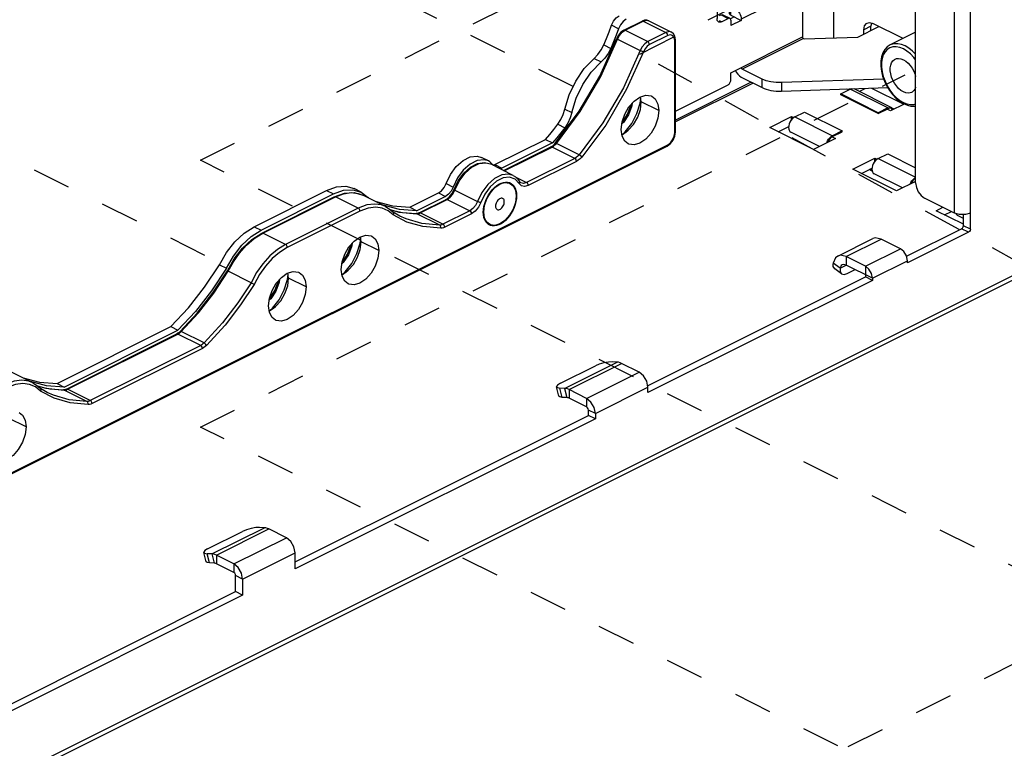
# Paper-space layout '005_EXP_CORICANT_PE_DRAWING_3_2' of a CAD drawing. Header units: millimetres. Extents: x 6 to 413, y 7 to 290.
# Tile 23 of 32: x 259 to 319, y 122 to 167. Entities that reach past the tile are written whole.
import ezdxf

# ---------------------------------------------------------------- set-up
doc = ezdxf.new("R2010")
doc.units = ezdxf.units.MM
doc.header["$LTSCALE"] = 23.1
doc.linetypes.add('DASHED', pattern=[0.2, 0.1, -0.1])
doc.layers.get('0').update_dxf_attribs({"linetype": 'CONTINUOUS'})
for name, color, linetype in [('000_FAN_TRAY_L_R_SUB_AL_BL402', 7, 'CONTINUOUS'), ('000_RIVET_DOUBLE_3MM_BL418', 7, 'CONTINUOUS'), ('FAN_TRAY_L_R_MP_BL383', 7, 'CONTINUOUS'), ('LATCH_FAN_TRAY_LR_MP_BL421', 7, 'CONTINUOUS'), ('PEN_BSO_M3X11P4_OD5P4_BL431', 7, 'CONTINUOUS'), ('SPRING_FAN_TRYA_BL432', 7, 'CONTINUOUS')]:
    doc.layers.add(name, color=color, linetype=linetype)

# ---------------------------------------------------------------- blocks, each defined once
blk = doc.blocks.new('FAN_TRAY_L_R_MP_BL383', base_point=(268.394, 135.435))
at = {"layer": 'FAN_TRAY_L_R_MP_BL383', "color": 3, "linetype": 'Continuous'}
for p, q in [((313.146, 156.624), (313.146, 174.68)), ((315.506, 154.794), (315.506, 174.15)), ((316.461, 153.82), (316.461, 174.15)), ((294.715, 166.186), (294.833, 166.426)), ((310.472, 166.309), (310.439, 166.124)), ((310.439, 165.871), (310.439, 166.124)), ((293.666, 164.178), (293.891, 164.409)), ((309.727, 162.177), (310.092, 162.359)), ((310.473, 162.372), (312.428, 161.395)), ((291.455, 160.181), (291.642, 160.468)), ((304.823, 159.725), (305.453, 160.04)), ((290.719, 159.268), (290.969, 159.566)), ((287.655, 157.736), (290.719, 159.268)), ((287.59, 157.718), (287.655, 157.736)), ((309.861, 157.206), (310.503, 157.526)), ((277.455, 156.176), (278.054, 156.391)), ((273.053, 153.975), (277.455, 156.176)), ((282.493, 155.155), (284.226, 156.022)), ((176.613, 79.804), (327.704, 155.349)), ((280.447, 155.5), (281.435, 155.232)), ((281.435, 155.232), (282.493, 155.155)), ((315.506, 154.794), (313.677, 155.709)), ((176.437, 79.439), (327.528, 154.984)), ((314.899, 154.686), (315.31, 154.892)), ((315.809, 154.707), (315.506, 154.794)), ((316.158, 154.707), (315.809, 154.707)), ((316.461, 154.794), (316.158, 154.707)), ((316.355, 153.637), (312.642, 151.781)), ((308.427, 152.197), (310.548, 153.258)), ((308.93, 152.165), (311.051, 153.226)), ((312.218, 152.642), (311.051, 153.226)), ((310.097, 151.582), (308.93, 152.165)), ((310.097, 151.582), (312.218, 152.642)), ((312.43, 152.467), (312.218, 152.642)), ((310.309, 151.406), (310.097, 151.582)), ((310.521, 150.85), (312.642, 151.911)), ((312.642, 151.781), (312.642, 151.911)), ((310.521, 150.72), (296.918, 143.919)), ((310.521, 150.85), (310.521, 150.72)), ((261.121, 144.469), (268.016, 147.916)), ((291.873, 144.175), (295.055, 145.766)), ((292.145, 144.097), (295.327, 145.688)), ((295.055, 145.766), (294.765, 145.781)), ((296.388, 145.158), (295.327, 145.688)), ((291.615, 144.483), (293.736, 145.543)), ((293.206, 143.567), (296.388, 145.158)), ((259.074, 144.813), (260.063, 144.546)), ((260.063, 144.546), (261.121, 144.469)), ((296.918, 144.243), (296.847, 144.604)), ((291.873, 144.175), (291.583, 144.19)), ((293.206, 143.567), (292.145, 144.097)), ((293.736, 142.652), (296.918, 144.243)), ((296.918, 143.919), (296.918, 144.243)), ((293.471, 143.347), (293.206, 143.567)), ((293.736, 142.652), (293.736, 142.328)), ((293.736, 142.328), (275.546, 133.232)), ((270.243, 134.446), (272.364, 135.507)), ((270.501, 134.138), (273.683, 135.729)), ((270.773, 134.061), (273.955, 135.652)), ((273.683, 135.729), (273.393, 135.745)), ((275.016, 135.121), (273.955, 135.652)), ((271.834, 133.53), (275.016, 135.121)), ((270.501, 134.138), (270.211, 134.154)), ((271.834, 133.53), (270.773, 134.061)), ((272.364, 132.616), (275.546, 134.207)), ((275.546, 133.232), (275.546, 134.207)), ((272.099, 133.311), (271.834, 133.53)), ((272.364, 132.616), (272.364, 131.641)), ((272.364, 131.641), (254.174, 122.546))]:
    blk.add_line(p, q, dxfattribs=at)
at = {"layer": 'FAN_TRAY_L_R_MP_BL383', "color": 7, "linetype": 'Continuous'}
for p, q in [((308.161, 171.474), (308.161, 165.421)), ((295.606, 166.549), (295.42, 166.414)), ((295.14, 165.974), (294.715, 166.186)), ((295.14, 165.974), (294.991, 165.575)), ((295.258, 166.214), (295.14, 165.974)), ((295.42, 166.414), (295.258, 166.214)), ((310.439, 166.124), (310.015, 165.912)), ((310.015, 165.659), (310.015, 165.912)), ((310.209, 166.317), (310.342, 166.348)), ((310.342, 166.348), (310.545, 166.296)), ((312.381, 165.378), (310.545, 166.296)), ((294.991, 165.575), (294.835, 165.178)), ((294.246, 164.994), (294.671, 164.782)), ((294.671, 164.782), (294.512, 164.474)), ((294.835, 165.178), (294.671, 164.782)), ((293.666, 164.178), (294.091, 163.966)), ((293.491, 163.343), (294.091, 163.966)), ((303.18, 162.736), (298.589, 160.44)), ((303.298, 162.677), (298.589, 160.322)), ((309.082, 162.262), (308.97, 162.318)), ((291.885, 161.106), (292.309, 160.894)), ((295.893, 161.32), (295.901, 161.38)), ((311.622, 160.992), (311.415, 161.095)), ((312.447, 161.405), (311.622, 160.992)), ((304.303, 159.984), (305.629, 160.647)), ((305.629, 160.647), (305.751, 160.586)), ((305.629, 160.467), (305.629, 160.647)), ((291.455, 160.181), (291.88, 159.969)), ((291.88, 159.969), (291.639, 159.658)), ((295.435, 160.29), (295.341, 160.201)), ((306.955, 158.659), (304.303, 159.984)), ((291.393, 159.354), (291.143, 159.056)), ((291.639, 159.658), (291.393, 159.354)), ((308.281, 159.322), (306.955, 158.659)), ((308.09, 159.417), (308.281, 159.322)), ((291.143, 159.056), (288.079, 157.524)), ((290.719, 159.268), (291.143, 159.056)), ((287.27, 157.958), (286.846, 158.17)), ((309.341, 157.465), (310.667, 158.128)), ((310.667, 158.128), (310.8, 158.062)), ((310.667, 157.929), (310.667, 158.128)), ((286.995, 158.037), (286.58, 157.989)), ((287.271, 157.958), (286.995, 158.037)), ((287.35, 157.912), (287.271, 157.958)), ((287.564, 157.682), (287.35, 157.912)), ((287.655, 157.736), (288.079, 157.524)), ((288.079, 157.524), (287.951, 157.488)), ((311.993, 156.14), (309.341, 157.465)), ((284.689, 156.587), (285.114, 156.375)), ((285.114, 156.375), (284.995, 156.138)), ((313.146, 156.716), (311.993, 156.14)), ((313.126, 156.899), (313.146, 156.889)), ((273.478, 153.763), (277.879, 155.964)), ((277.455, 156.176), (277.879, 155.964)), ((279.044, 156.212), (279.54, 156.069)), ((279.54, 156.069), (279.115, 156.282)), ((279.54, 156.069), (279.967, 155.741)), ((280.005, 155.72), (279.967, 155.741)), ((284.65, 155.81), (282.917, 154.943)), ((284.226, 156.022), (284.65, 155.81)), ((284.834, 155.942), (284.65, 155.81)), ((284.995, 156.138), (284.834, 155.942)), ((281.859, 155.02), (280.871, 155.287)), ((282.493, 155.155), (282.917, 154.943)), ((314.379, 154.946), (314.791, 155.152)), ((282.917, 154.943), (281.859, 155.02)), ((316.037, 154.118), (314.379, 154.946)), ((316.037, 154.032), (316.037, 154.707)), ((273.053, 153.975), (273.478, 153.763)), ((316.461, 153.82), (316.037, 154.032)), ((272.879, 153.379), (273.478, 153.763)), ((312.59, 152.179), (315.931, 153.849)), ((316.355, 153.637), (315.931, 153.849)), ((278.923, 152.835), (278.931, 152.894)), ((308.93, 152.165), (308.93, 151.645)), ((270.965, 151.665), (271.39, 151.452)), ((278.464, 151.805), (278.37, 151.716)), ((308.567, 151.467), (308.149, 151.766)), ((308.567, 151.454), (308.934, 151.637)), ((310.521, 150.85), (308.93, 151.645)), ((310.097, 151.582), (310.097, 150.932)), ((308.661, 151.123), (308.243, 151.422)), ((309.005, 151.139), (309.474, 151.373)), ((274.521, 150.634), (274.529, 150.693)), ((296.9, 144.334), (310.097, 150.932)), ((310.521, 150.72), (310.097, 150.932)), ((274.063, 149.604), (273.969, 149.515)), ((269.498, 148.839), (268.44, 147.704)), ((261.545, 144.257), (268.44, 147.704)), ((268.016, 147.916), (268.44, 147.704)), ((260.487, 144.334), (259.499, 144.601)), ((261.121, 144.469), (261.545, 144.257)), ((261.545, 144.257), (260.487, 144.334)), ((291.532, 143.707), (291.387, 144.268)), ((291.728, 143.63), (291.583, 144.19)), ((291.873, 144.175), (292.018, 143.614)), ((292.145, 144.097), (292.145, 143.578)), ((292.018, 143.614), (291.728, 143.63)), ((293.206, 143.047), (292.145, 143.578)), ((293.206, 143.567), (293.206, 143.047)), ((293.736, 142.652), (293.312, 142.864)), ((293.312, 142.54), (293.312, 142.864)), ((275.546, 133.657), (293.312, 142.54)), ((293.736, 142.328), (293.312, 142.54)), ((270.16, 133.67), (270.015, 134.231)), ((270.356, 133.593), (270.211, 134.154)), ((270.501, 134.138), (270.646, 133.577)), ((270.773, 134.061), (270.773, 133.541)), ((270.646, 133.577), (270.356, 133.593)), ((271.834, 133.011), (270.773, 133.541)), ((271.834, 133.53), (271.834, 133.011)), ((272.364, 132.616), (271.94, 132.828)), ((271.94, 131.854), (271.94, 132.828)), ((254.174, 122.971), (271.94, 131.854)), ((272.364, 131.641), (271.94, 131.854))]:
    blk.add_line(p, q, dxfattribs=at)
at = {"layer": 'FAN_TRAY_L_R_MP_BL383', "color": 3, "linetype": 'Continuous'}
for points in [[(294.833, 166.426), (294.996, 166.626), (295.182, 166.761)], [(294.246, 164.994), (294.411, 165.39), (294.567, 165.787), (294.715, 166.186)], [(293.891, 164.409), (294.088, 164.686), (294.246, 164.994)], [(291.885, 161.106), (292.149, 161.972), (292.551, 162.805), (293.067, 163.556), (293.666, 164.178)], [(291.642, 160.468), (291.788, 160.782), (291.885, 161.106)], [(290.969, 159.566), (291.214, 159.87), (291.455, 160.181)], [(284.689, 156.587), (284.955, 157.139), (285.31, 157.618), (285.725, 157.985), (286.156, 158.201), (286.571, 158.249), (286.846, 158.17)], [(278.054, 156.391), (278.62, 156.425), (279.115, 156.281)], [(284.226, 156.022), (284.41, 156.154), (284.571, 156.35), (284.689, 156.587)], [(313.146, 156.624), (313.187, 156.355), (313.302, 156.087), (313.474, 155.86), (313.677, 155.709)], [(270.965, 151.665), (271.383, 152.405), (271.888, 153.059), (272.455, 153.591), (273.053, 153.975)], [(316.461, 153.82), (316.447, 153.748), (316.408, 153.681), (316.355, 153.637)], [(311.051, 153.226), (310.698, 153.301), (310.549, 153.257)], [(308.428, 152.196), (308.297, 152.097), (308.149, 151.766)], [(308.93, 152.165), (308.577, 152.24), (308.428, 152.196)], [(312.642, 151.911), (312.586, 152.199), (312.43, 152.467)], [(268.016, 147.916), (269.073, 149.051), (270.062, 150.307), (270.965, 151.665)], [(308.243, 151.422), (308.154, 151.559), (308.149, 151.753)], [(310.521, 150.85), (310.464, 151.138), (310.309, 151.406)], [(294.765, 145.781), (294.534, 145.772), (294.257, 145.723), (293.977, 145.643), (293.736, 145.543)], [(295.327, 145.688), (295.235, 145.728), (295.144, 145.754), (295.055, 145.766)], [(296.847, 144.604), (296.653, 144.938), (296.388, 145.158)], [(291.615, 144.483), (291.45, 144.379), (291.386, 144.287), (291.387, 144.268)], [(291.387, 144.268), (291.433, 144.221), (291.583, 144.19)], [(292.145, 144.097), (292.053, 144.137), (291.962, 144.163), (291.873, 144.175)], [(293.736, 142.652), (293.665, 143.013), (293.471, 143.347)], [(273.393, 135.745), (273.161, 135.735), (272.885, 135.686), (272.605, 135.606), (272.364, 135.507)], [(273.955, 135.652), (273.863, 135.691), (273.771, 135.717), (273.683, 135.729)], [(275.546, 134.207), (275.475, 134.567), (275.281, 134.902), (275.016, 135.121)], [(270.243, 134.446), (270.078, 134.342), (270.014, 134.25), (270.015, 134.231)], [(270.015, 134.231), (270.06, 134.184), (270.211, 134.154)], [(270.773, 134.061), (270.681, 134.1), (270.589, 134.126), (270.501, 134.138)], [(272.364, 132.616), (272.293, 132.976), (272.099, 133.311)]]:
    blk.add_lwpolyline(points, dxfattribs=at)
at = {"layer": 'FAN_TRAY_L_R_MP_BL383', "color": 7, "linetype": 'Continuous'}
for points in [[(310.015, 165.912), (310.055, 166.14), (310.17, 166.293), (310.209, 166.317)], [(294.512, 164.474), (294.316, 164.197), (294.091, 163.966)], [(292.309, 160.894), (292.573, 161.76), (292.975, 162.593), (293.491, 163.343)], [(295.351, 160.288), (295.38, 160.315), (295.691, 160.789), (295.893, 161.32)], [(295.968, 161.455), (295.946, 161.294), (295.742, 160.76), (295.435, 160.29)], [(292.309, 160.894), (292.213, 160.57), (292.067, 160.256), (291.88, 159.969)], [(286.58, 157.989), (286.149, 157.773), (285.734, 157.406), (285.379, 156.927), (285.114, 156.375)], [(277.879, 155.964), (278.478, 156.179), (279.044, 156.212)], [(315.931, 153.849), (315.984, 153.893), (316.022, 153.96), (316.037, 154.032)], [(271.39, 151.452), (271.807, 152.193), (272.313, 152.847), (272.879, 153.379)], [(278.381, 151.802), (278.41, 151.829), (278.72, 152.304), (278.923, 152.835)], [(278.997, 152.969), (278.976, 152.809), (278.772, 152.275), (278.464, 151.805)], [(308.696, 151.66), (308.637, 151.617), (308.567, 151.467)], [(308.93, 151.645), (308.767, 151.681), (308.696, 151.66)], [(271.39, 151.452), (270.486, 150.095), (269.498, 148.839)], [(308.567, 151.454), (308.572, 151.26), (308.66, 151.123)], [(308.66, 151.123), (308.809, 151.082), (309.005, 151.139)], [(273.979, 149.601), (274.008, 149.629), (274.318, 150.103), (274.521, 150.634)], [(274.596, 150.769), (274.574, 150.608), (274.37, 150.074), (274.063, 149.604)], [(291.728, 143.63), (291.578, 143.66), (291.532, 143.707)], [(292.145, 143.578), (292.102, 143.596), (292.06, 143.608), (292.018, 143.614)], [(293.312, 142.864), (293.298, 142.937), (293.259, 143.003), (293.206, 143.047)], [(270.356, 133.593), (270.205, 133.623), (270.16, 133.67)], [(270.773, 133.541), (270.73, 133.56), (270.687, 133.572), (270.646, 133.577)], [(271.94, 132.828), (271.925, 132.9), (271.887, 132.967), (271.834, 133.011)]]:
    blk.add_lwpolyline(points, dxfattribs=at)
blk = doc.blocks.new('000_FAN_TRAY_L_R_SUB_AL_BL402', base_point=(244.32, 136.148))
at = {"layer": '000_FAN_TRAY_L_R_SUB_AL_BL402', "color": 7, "linetype": 'Continuous'}
for p, q in [((296.714, 166.492), (296.568, 166.442)), ((295.466, 165.891), (295.287, 165.763)), ((295.353, 165.758), (295.534, 165.887)), ((295.466, 165.891), (296.568, 166.442)), ((295.534, 165.887), (296.636, 166.438)), ((295.534, 165.887), (296.912, 165.197)), ((296.583, 166.447), (296.636, 166.438)), ((296.636, 166.438), (298.014, 165.748)), ((296.971, 166.459), (298.35, 165.769)), ((294.01, 163.106), (295.027, 165.37)), ((295.137, 165.583), (295.027, 165.37)), ((295.076, 165.336), (295.194, 165.567)), ((295.076, 165.336), (296.455, 164.647)), ((295.287, 165.763), (295.137, 165.583)), ((295.194, 165.567), (295.353, 165.758)), ((298.014, 165.748), (296.912, 165.197)), ((298.589, 165.311), (298.559, 165.514)), ((298.589, 159.725), (298.589, 165.311)), ((296.453, 161.46), (296.488, 161.775)), ((296.52, 161.539), (296.478, 161.846)), ((297.581, 161.009), (296.52, 161.539)), ((295.343, 159.561), (295.38, 159.572)), ((295.38, 159.572), (295.542, 159.718)), ((295.38, 159.572), (295.608, 159.715)), ((298.444, 159.22), (298.551, 159.469)), ((298.551, 159.469), (298.589, 159.725)), ((192.071, 105.854), (298.081, 158.859)), ((288.177, 157.375), (291.045, 158.809)), ((288.215, 157.356), (291.112, 158.804)), ((291.133, 158.862), (291.045, 158.809)), ((291.112, 158.804), (291.202, 158.859)), ((292.491, 158.115), (291.112, 158.804)), ((291.223, 158.936), (291.133, 158.862)), ((291.202, 158.859), (291.29, 158.931)), ((291.31, 159.028), (291.223, 158.936)), ((291.29, 158.931), (291.373, 159.019)), ((292.751, 158.329), (291.373, 159.019)), ((298.081, 158.859), (298.283, 159.008)), ((298.283, 159.008), (298.444, 159.22)), ((292.491, 158.115), (289.564, 156.652)), ((286.687, 157.806), (287.101, 157.854)), ((287.01, 157.867), (287.376, 157.775)), ((287.101, 157.854), (287.376, 157.775)), ((288.755, 157.086), (287.376, 157.775)), ((288.924, 156.971), (289.564, 156.652)), ((289.028, 156.872), (289.137, 156.72)), ((289.194, 156.652), (289.228, 156.63)), ((273.517, 153.584), (277.918, 155.785)), ((273.584, 153.58), (277.985, 155.781)), ((277.985, 155.781), (278.48, 155.971)), ((279.364, 155.092), (277.985, 155.781)), ((278.48, 155.971), (278.937, 156.038)), ((278.937, 156.038), (279.36, 155.992)), ((279.125, 156.038), (279.646, 155.886)), ((279.36, 155.992), (279.645, 155.887)), ((281.025, 155.197), (279.645, 155.887)), ((284.689, 155.631), (284.872, 155.763)), ((284.756, 155.627), (284.94, 155.759)), ((284.872, 155.763), (285.043, 155.971)), ((284.94, 155.759), (285.101, 155.955)), ((285.043, 155.971), (285.172, 156.227)), ((285.101, 155.955), (285.22, 156.192)), ((285.22, 156.192), (286.599, 155.502)), ((281.025, 155.197), (281.024, 155.197)), ((283.058, 154.815), (284.689, 155.631)), ((283.125, 154.811), (284.756, 155.627)), ((284.756, 155.627), (286.135, 154.937)), ((279.364, 155.092), (274.963, 152.891)), ((281.296, 155.019), (281.819, 154.864)), ((281.333, 154.991), (282.054, 154.828)), ((281.344, 154.982), (281.48, 154.848)), ((281.505, 154.76), (281.479, 154.689)), ((281.896, 154.618), (281.482, 154.852)), ((281.819, 154.864), (282.926, 154.759)), ((282.054, 154.828), (282.885, 154.769)), ((282.939, 154.774), (282.885, 154.769)), ((282.885, 154.769), (282.926, 154.759)), ((282.926, 154.759), (282.99, 154.765)), ((284.304, 154.07), (282.926, 154.759)), ((282.997, 154.789), (282.939, 154.774)), ((282.99, 154.765), (283.057, 154.782)), ((283.058, 154.815), (282.997, 154.789)), ((283.057, 154.782), (283.125, 154.811)), ((284.504, 154.122), (283.125, 154.811)), ((286.135, 154.937), (284.504, 154.122)), ((273.06, 153.253), (273.584, 153.58)), ((274.963, 152.891), (273.584, 153.58)), ((279.55, 153.054), (279.507, 153.361)), ((279.482, 152.974), (279.517, 153.29)), ((280.611, 152.523), (279.55, 153.054)), ((272.874, 150.58), (271.496, 151.27)), ((275.081, 150.774), (275.116, 151.089)), ((275.148, 150.853), (275.106, 151.16)), ((278.372, 151.076), (278.41, 151.087)), ((278.409, 151.087), (278.572, 151.233)), ((278.41, 151.087), (278.638, 151.229)), ((276.209, 150.323), (275.148, 150.853)), ((273.971, 148.875), (274.008, 148.886)), ((274.007, 148.886), (274.17, 149.032)), ((274.008, 148.886), (274.236, 149.029)), ((261.686, 144.129), (268.377, 147.475)), ((261.753, 144.125), (268.444, 147.47)), ((268.443, 147.513), (268.377, 147.475)), ((268.51, 147.563), (268.443, 147.513)), ((268.444, 147.47), (268.512, 147.51)), ((269.822, 146.781), (268.444, 147.47)), ((268.578, 147.624), (268.51, 147.563)), ((268.512, 147.51), (268.579, 147.559)), ((268.579, 147.559), (268.644, 147.618)), ((270.022, 146.929), (268.644, 147.618)), ((269.822, 146.781), (263.132, 143.436)), ((259.652, 144.511), (258.272, 145.201)), ((259.652, 144.511), (259.652, 144.511)), ((259.924, 144.333), (260.446, 144.178)), ((259.961, 144.304), (260.681, 144.141)), ((259.972, 144.296), (260.107, 144.162)), ((260.129, 144.055), (260.107, 144.003)), ((260.523, 143.931), (260.109, 144.166)), ((260.446, 144.178), (261.553, 144.073)), ((260.681, 144.141), (261.513, 144.083)), ((261.567, 144.088), (261.513, 144.083)), ((261.513, 144.083), (261.553, 144.073)), ((261.553, 144.073), (261.618, 144.079)), ((262.932, 143.384), (261.553, 144.073)), ((261.625, 144.103), (261.567, 144.088)), ((261.618, 144.079), (261.685, 144.096)), ((261.686, 144.129), (261.625, 144.103)), ((261.685, 144.096), (261.753, 144.125)), ((263.132, 143.436), (261.753, 144.125)), ((259.238, 141.837), (258.178, 142.368))]:
    blk.add_line(p, q, dxfattribs=at)
at = {"layer": '000_FAN_TRAY_L_R_SUB_AL_BL402', "color": 3, "linetype": 'Continuous'}
for p, q in [((298.12, 165.565), (297.019, 165.014)), ((298.281, 165.607), (298.12, 165.565)), ((298.545, 165.258), (298.513, 165.438)), ((298.545, 159.672), (298.545, 165.258)), ((298.513, 159.46), (298.545, 159.672)), ((192.11, 105.935), (298.12, 158.94)), ((298.12, 158.94), (298.281, 159.059)), ((292.597, 157.932), (289.67, 156.469)), ((288.871, 156.854), (288.54, 156.971)), ((289.114, 156.591), (288.871, 156.854)), ((289.256, 156.449), (289.114, 156.591)), ((279.47, 154.909), (275.069, 152.708)), ((281.178, 154.945), (280.826, 155.102)), ((281.479, 154.689), (281.178, 154.945)), ((282.317, 154.258), (281.479, 154.689)), ((286.241, 154.754), (284.61, 153.939)), ((287.029, 154.492), (286.974, 154.861)), ((279.47, 150.557), (279.119, 150.449)), ((269.929, 146.598), (263.238, 143.253)), ((259.806, 144.259), (259.453, 144.416)), ((260.107, 144.003), (259.806, 144.259)), ((260.945, 143.572), (260.107, 144.003))]:
    blk.add_line(p, q, dxfattribs=at)
at = {"layer": '000_FAN_TRAY_L_R_SUB_AL_BL402', "color": 7, "linetype": 'Continuous'}
for points in [[(296.636, 166.438), (296.838, 166.49), (296.971, 166.459)], [(296.971, 166.459), (296.851, 166.496), (296.714, 166.492)], [(295.466, 165.891), (295.481, 165.896), (295.534, 165.887)], [(291.373, 159.019), (292.815, 160.954), (294.063, 163.082), (295.076, 165.336)], [(295.027, 165.37), (295.035, 165.36), (295.076, 165.336)], [(298.35, 165.769), (298.217, 165.8), (298.014, 165.748)], [(298.12, 165.565), (298.106, 165.637), (298.067, 165.704), (298.014, 165.748)], [(298.559, 165.514), (298.474, 165.67), (298.35, 165.769)], [(298.545, 165.258), (298.584, 165.291), (298.589, 165.311)], [(296.912, 165.197), (296.732, 165.068), (296.573, 164.877), (296.455, 164.647)], [(297.019, 165.014), (297.004, 165.086), (296.965, 165.153), (296.912, 165.197)], [(296.455, 164.647), (295.441, 162.392), (294.194, 160.264), (292.751, 158.329)], [(296.652, 164.574), (296.592, 164.591), (296.52, 164.618), (296.455, 164.647)], [(291.31, 159.028), (292.758, 160.97), (294.01, 163.106)], [(295.542, 159.718), (295.945, 160.236), (296.255, 160.829), (296.453, 161.46)], [(295.608, 159.715), (295.732, 159.817), (296.05, 160.174), (296.303, 160.609), (296.465, 161.08), (296.52, 161.539)], [(298.545, 159.672), (298.584, 159.705), (298.589, 159.725)], [(291.045, 158.809), (291.059, 158.813), (291.112, 158.804)], [(291.31, 159.028), (291.327, 159.034), (291.373, 159.019)], [(298.12, 158.94), (298.106, 158.882), (298.081, 158.859)], [(292.751, 158.329), (292.669, 158.242), (292.581, 158.17), (292.491, 158.115)], [(292.597, 157.932), (292.583, 158.004), (292.544, 158.071), (292.491, 158.115)], [(292.91, 158.189), (292.869, 158.24), (292.812, 158.291), (292.751, 158.329)], [(285.172, 156.227), (285.425, 156.755), (285.764, 157.218), (286.164, 157.578), (286.594, 157.802), (287.01, 157.867)], [(285.22, 156.192), (285.485, 156.744), (285.841, 157.224), (286.254, 157.589), (286.687, 157.806)], [(288.755, 157.086), (288.479, 157.165), (288.066, 157.117), (287.633, 156.9)], [(288.755, 157.086), (288.9, 156.994), (289.028, 156.872)], [(287.633, 156.9), (287.22, 156.535), (286.864, 156.054), (286.599, 155.502)], [(289.114, 156.591), (289.146, 156.653), (289.141, 156.712), (289.137, 156.72)], [(289.137, 156.72), (289.164, 156.682), (289.194, 156.652)], [(289.564, 156.652), (289.38, 156.6), (289.228, 156.63)], [(289.67, 156.469), (289.656, 156.541), (289.617, 156.608), (289.564, 156.652)], [(277.918, 155.785), (278.538, 156.006), (279.125, 156.038)], [(277.918, 155.785), (277.932, 155.79), (277.985, 155.781)], [(285.172, 156.227), (285.179, 156.216), (285.22, 156.192)], [(281.024, 155.197), (280.772, 155.294), (280.358, 155.349), (279.892, 155.29), (279.364, 155.092)], [(281.025, 155.197), (281.19, 155.1), (281.344, 154.982)], [(284.689, 155.631), (284.703, 155.636), (284.756, 155.627)], [(286.599, 155.502), (286.48, 155.266), (286.319, 155.069), (286.135, 154.937)], [(286.797, 155.432), (286.737, 155.448), (286.664, 155.474), (286.599, 155.502)], [(279.47, 154.909), (279.456, 154.981), (279.417, 155.048), (279.364, 155.092)], [(281.48, 154.848), (281.495, 154.826), (281.505, 154.76)], [(284.304, 154.07), (283.228, 154.168), (282.278, 154.445), (281.896, 154.618)], [(283.058, 154.815), (283.072, 154.82), (283.125, 154.811)], [(286.241, 154.754), (286.227, 154.826), (286.188, 154.893), (286.135, 154.937)], [(284.504, 154.122), (284.436, 154.093), (284.369, 154.076), (284.304, 154.07)], [(284.37, 153.876), (284.376, 153.954), (284.352, 154.024), (284.304, 154.07)], [(284.61, 153.939), (284.596, 154.011), (284.557, 154.078), (284.504, 154.122)], [(271.442, 151.293), (271.85, 152.018), (272.35, 152.667), (272.915, 153.198), (273.517, 153.584)], [(273.517, 153.584), (273.531, 153.589), (273.584, 153.58)], [(271.496, 151.27), (271.811, 151.849), (272.18, 152.38), (272.595, 152.849), (273.06, 153.253)], [(274.963, 152.891), (274.473, 152.59), (274.017, 152.202), (273.592, 151.733), (273.211, 151.195), (272.874, 150.58)], [(275.069, 152.708), (275.054, 152.78), (275.016, 152.847), (274.963, 152.891)], [(278.572, 151.233), (278.974, 151.751), (279.284, 152.344), (279.482, 152.974)], [(278.638, 151.229), (278.762, 151.332), (279.08, 151.689), (279.332, 152.124), (279.494, 152.595), (279.55, 153.054)], [(268.578, 147.624), (269.605, 148.74), (270.566, 149.972), (271.442, 151.293)], [(268.644, 147.618), (269.686, 148.753), (270.612, 149.94), (271.496, 151.27)], [(271.496, 151.27), (271.453, 151.29), (271.442, 151.293)], [(272.874, 150.58), (272.064, 149.353), (271.134, 148.146), (270.022, 146.929)], [(272.874, 150.58), (272.921, 150.556), (272.972, 150.529), (273.021, 150.501), (273.059, 150.479)], [(274.17, 149.032), (274.572, 149.55), (274.882, 150.143), (275.081, 150.774)], [(274.236, 149.029), (274.36, 149.131), (274.678, 149.488), (274.93, 149.923), (275.092, 150.394), (275.148, 150.853)], [(268.377, 147.475), (268.391, 147.479), (268.444, 147.47)], [(268.578, 147.624), (268.596, 147.631), (268.644, 147.618)], [(270.022, 146.929), (269.958, 146.87), (269.891, 146.82), (269.822, 146.781)], [(269.929, 146.598), (269.914, 146.67), (269.876, 146.737), (269.822, 146.781)], [(270.168, 146.775), (270.134, 146.833), (270.081, 146.889), (270.022, 146.929)], [(259.652, 144.511), (259.4, 144.608), (258.986, 144.663), (258.52, 144.604), (257.992, 144.405)], [(259.652, 144.511), (259.818, 144.414), (259.972, 144.296)], [(260.107, 144.162), (260.114, 144.153), (260.132, 144.108), (260.129, 144.055)], [(262.932, 143.384), (261.856, 143.482), (260.906, 143.759), (260.523, 143.931)], [(261.686, 144.129), (261.7, 144.134), (261.753, 144.125)], [(263.132, 143.436), (263.064, 143.407), (262.997, 143.389), (262.932, 143.384)], [(262.998, 143.19), (263.004, 143.267), (262.98, 143.338), (262.932, 143.384)], [(263.238, 143.253), (263.224, 143.325), (263.185, 143.392), (263.132, 143.436)]]:
    blk.add_lwpolyline(points, dxfattribs=at)
at = {"layer": '000_FAN_TRAY_L_R_SUB_AL_BL402', "color": 3, "linetype": 'Continuous'}
for points in [[(298.513, 165.438), (298.421, 165.563), (298.281, 165.607)], [(297.019, 165.014), (296.876, 164.913), (296.746, 164.756), (296.652, 164.574)], [(296.652, 164.574), (295.632, 162.303), (294.363, 160.138), (292.91, 158.189)], [(295.301, 159.868), (295.356, 160.326), (295.52, 160.801), (295.769, 161.231), (296.09, 161.592), (296.441, 161.835), (296.792, 161.943), (297.113, 161.903), (297.162, 161.881)], [(297.162, 161.881), (297.362, 161.722), (297.526, 161.411), (297.581, 161.009)], [(297.581, 161.009), (297.526, 160.551), (297.362, 160.076), (297.113, 159.647), (296.792, 159.286), (296.441, 159.042), (296.09, 158.934), (295.769, 158.974), (295.72, 158.996)], [(295.72, 158.996), (295.52, 159.155), (295.356, 159.466), (295.301, 159.868)], [(298.281, 159.059), (298.42, 159.242), (298.513, 159.46)], [(292.91, 158.189), (292.811, 158.084), (292.705, 157.998), (292.597, 157.932)], [(288.54, 156.971), (288.157, 156.927), (287.754, 156.726), (287.371, 156.387)], [(287.371, 156.387), (287.041, 155.939), (286.797, 155.432)], [(286.974, 154.861), (287.022, 155.256), (287.162, 155.661), (287.379, 156.035), (287.652, 156.343), (287.956, 156.553), (288.087, 156.608)], [(288.087, 156.608), (288.259, 156.646), (288.532, 156.612), (288.749, 156.455), (288.889, 156.189), (288.937, 155.842)], [(289.67, 156.469), (289.45, 156.407), (289.256, 156.449)], [(288.937, 155.842), (288.889, 155.447), (288.749, 155.042), (288.532, 154.668), (288.259, 154.36), (287.956, 154.15), (287.652, 154.057), (287.379, 154.091), (287.162, 154.248), (287.029, 154.492)], [(280.826, 155.102), (280.427, 155.156), (279.978, 155.099), (279.47, 154.909)], [(286.797, 155.432), (286.656, 155.15), (286.462, 154.913), (286.241, 154.754)], [(284.37, 153.876), (283.28, 153.977), (282.317, 154.258)], [(284.61, 153.939), (284.528, 153.904), (284.448, 153.883), (284.37, 153.876)], [(278.33, 151.383), (278.386, 151.841), (278.549, 152.316), (278.798, 152.745), (279.119, 153.106), (279.47, 153.35), (279.822, 153.457), (280.142, 153.417), (280.191, 153.396)], [(280.191, 153.396), (280.391, 153.237), (280.555, 152.926), (280.611, 152.523)], [(275.069, 152.708), (274.598, 152.418), (274.158, 152.044), (273.75, 151.592), (273.383, 151.073), (273.059, 150.479)], [(280.611, 152.523), (280.555, 152.066), (280.391, 151.591), (280.142, 151.161), (279.822, 150.8), (279.47, 150.557)], [(273.928, 149.182), (273.984, 149.64), (274.147, 150.115), (274.397, 150.545), (274.717, 150.905), (275.069, 151.149), (275.42, 151.257), (275.741, 151.217), (275.79, 151.195)], [(275.79, 151.195), (275.99, 151.036), (276.153, 150.725), (276.209, 150.323)], [(278.749, 150.511), (278.549, 150.67), (278.386, 150.981), (278.33, 151.383)], [(273.059, 150.479), (272.238, 149.234), (271.295, 148.009), (270.168, 146.775)], [(279.119, 150.449), (278.798, 150.489), (278.749, 150.511)], [(276.209, 150.323), (276.153, 149.865), (275.99, 149.39), (275.741, 148.96), (275.42, 148.6), (275.069, 148.356), (274.717, 148.248), (274.397, 148.288), (274.347, 148.31)], [(274.347, 148.31), (274.147, 148.469), (273.984, 148.78), (273.928, 149.182)], [(270.168, 146.775), (270.091, 146.705), (270.01, 146.645), (269.929, 146.598)], [(259.453, 144.416), (259.054, 144.47), (258.606, 144.413), (258.098, 144.222)], [(262.998, 143.19), (261.908, 143.29), (260.945, 143.572)], [(263.238, 143.253), (263.156, 143.218), (263.076, 143.197), (262.998, 143.19)], [(258.819, 142.71), (259.019, 142.551), (259.183, 142.24), (259.238, 141.837)], [(259.238, 141.837), (259.183, 141.379), (259.019, 140.905), (258.77, 140.475), (258.449, 140.114), (258.098, 139.871)]]:
    blk.add_lwpolyline(points, dxfattribs=at)
blk = doc.blocks.new('000_RIVET_DOUBLE_3MM_BL418', base_point=(287.956, 155.352))
at = {"layer": '000_RIVET_DOUBLE_3MM_BL418', "color": 7, "linetype": 'Continuous'}
for p, q in [((288.025, 156.617), (288.161, 156.662)), ((286.948, 154.848), (286.957, 155.021)), ((286.957, 154.684), (286.948, 154.848)), ((286.986, 154.533), (286.957, 154.684)), ((287.032, 154.397), (286.986, 154.533))]:
    blk.add_line(p, q, dxfattribs=at)
for points in [[(287.492, 156.215), (287.618, 156.345), (287.751, 156.457)], [(287.751, 156.457), (287.887, 156.549), (288.025, 156.617)], [(288.161, 156.662), (288.293, 156.683), (288.419, 156.679), (288.536, 156.65), (288.643, 156.598), (288.737, 156.522), (288.816, 156.424), (288.879, 156.306), (288.926, 156.17), (288.954, 156.019), (288.963, 155.855)], [(286.957, 155.021), (286.985, 155.2), (287.031, 155.381), (287.095, 155.562), (287.174, 155.739), (287.268, 155.91), (287.374, 156.069), (287.492, 156.215)], [(288.963, 155.855), (288.954, 155.683), (288.926, 155.504), (288.88, 155.322), (288.817, 155.141), (288.737, 154.964), (288.643, 154.794), (288.537, 154.634), (288.419, 154.488), (288.293, 154.358), (288.161, 154.246), (288.024, 154.155), (287.887, 154.086), (287.75, 154.041), (287.618, 154.02), (287.492, 154.024), (287.375, 154.053), (287.268, 154.106), (287.174, 154.181), (287.095, 154.279), (287.032, 154.397)], [(288.123, 155.687), (288.115, 155.691), (288.074, 155.701), (288.028, 155.7), (287.98, 155.687), (287.931, 155.663), (287.883, 155.628), (287.837, 155.583), (287.796, 155.531), (287.76, 155.472), (287.73, 155.41), (287.708, 155.345), (287.695, 155.281), (287.69, 155.219)], [(287.69, 155.219), (287.695, 155.162), (287.708, 155.111), (287.73, 155.068), (287.76, 155.035), (287.788, 155.016)], [(287.788, 155.016), (287.796, 155.013), (287.837, 155.002), (287.883, 155.003), (287.931, 155.016), (287.98, 155.04), (288.028, 155.076), (288.074, 155.12), (288.115, 155.172), (288.152, 155.231), (288.181, 155.293), (288.203, 155.358), (288.216, 155.422), (288.221, 155.484)], [(288.221, 155.484), (288.216, 155.542), (288.203, 155.593), (288.181, 155.635), (288.152, 155.668), (288.123, 155.687)]]:
    blk.add_lwpolyline(points, dxfattribs=at)
blk = doc.blocks.new('LATCH_FAN_TRAY_LR_MP_BL421', base_point=(304.847, 169.776))
at = {"layer": 'LATCH_FAN_TRAY_LR_MP_BL421', "color": 7, "linetype": 'Continuous'}
for p, q in [((300.489, 178.574), (300.913, 178.362)), ((301.108, 177.956), (301.108, 166.59)), ((298.244, 177.386), (298.456, 177.28)), ((305.494, 168.829), (305.006, 169.073)), ((305.158, 169.148), (305.603, 168.926)), ((302.206, 167.185), (305.494, 168.829)), ((305.756, 168.565), (305.815, 168.441)), ((305.759, 168.559), (305.759, 168.601)), ((305.849, 168.324), (306.231, 168.133)), ((305.857, 168.263), (306.13, 168.127)), ((302.267, 167.703), (301.891, 167.245)), ((302.408, 167.774), (302.007, 167.285)), ((305.865, 168.189), (302.577, 166.545)), ((305.865, 167.994), (305.865, 168.189)), ((306.13, 168.127), (305.865, 167.994)), ((306.289, 168.011), (306.289, 165.478)), ((301.874, 166.878), (301.874, 167.219)), ((302.007, 167.285), (301.94, 167.243)), ((301.94, 166.798), (301.94, 167.243)), ((302.007, 167.285), (302.206, 167.185)), ((301.265, 166.768), (301.357, 166.814)), ((301.357, 166.814), (301.781, 166.602)), ((301.373, 166.398), (301.781, 166.602)), ((301.458, 166.82), (301.882, 166.608)), ((302.153, 166.692), (301.917, 166.575)), ((301.94, 166.798), (302.577, 166.48)), ((301.94, 166.487), (301.94, 166.162)), ((302.577, 166.48), (301.94, 166.162)), ((302.577, 166.545), (302.577, 166.48)), ((301.373, 166.398), (301.251, 166.459)), ((309.64, 165.471), (310.917, 166.11)), ((301.94, 163.304), (306.289, 165.478)), ((306.342, 165.387), (302.63, 163.531)), ((306.342, 165.387), (306.395, 165.36)), ((306.395, 165.36), (309.64, 165.471)), ((303.845, 162.923), (302.63, 163.531)), ((301.94, 162.849), (301.94, 163.304)), ((302.577, 163.038), (303.845, 162.404)), ((303.845, 162.404), (303.845, 162.923)), ((311.211, 162.917), (305.007, 162.705)), ((298.589, 160.979), (301.781, 162.575)), ((305.007, 162.705), (305.007, 162.186)), ((305.007, 162.186), (311.45, 162.406))]:
    blk.add_line(p, q, dxfattribs=at)
for points in [[(301.108, 177.956), (301.09, 178.116), (301.037, 178.246), (300.952, 178.338), (300.913, 178.362)], [(298.456, 177.28), (298.319, 177.189), (298.244, 177.114)], [(305.335, 168.909), (305.445, 168.946), (305.547, 168.945), (305.603, 168.926)], [(305.603, 168.926), (305.635, 168.907), (305.702, 168.833), (305.744, 168.729), (305.759, 168.601)], [(305.494, 168.829), (305.59, 168.766), (305.679, 168.676), (305.756, 168.565)], [(305.815, 168.441), (305.852, 168.313), (305.865, 168.189)], [(306.231, 168.133), (306.224, 168.136), (306.179, 168.142), (306.13, 168.127)], [(306.289, 168.011), (306.281, 168.068), (306.259, 168.111), (306.231, 168.133)], [(302.206, 167.185), (302.278, 167.14), (302.348, 167.08), (302.412, 167.005), (302.468, 166.921), (302.514, 166.829), (302.549, 166.733), (302.57, 166.637), (302.577, 166.545)], [(301.205, 166.387), (301.185, 166.399), (301.152, 166.432), (301.128, 166.476), (301.113, 166.529), (301.108, 166.59)], [(301.357, 166.814), (301.406, 166.829), (301.45, 166.824), (301.458, 166.82)], [(301.882, 166.608), (301.87, 166.613), (301.842, 166.618), (301.812, 166.614), (301.781, 166.602)], [(301.94, 166.798), (301.901, 166.825), (301.879, 166.856), (301.874, 166.878)], [(301.928, 166.555), (301.914, 166.581), (301.894, 166.601), (301.882, 166.608)], [(301.94, 166.487), (301.937, 166.523), (301.928, 166.555)], [(301.373, 166.398), (301.321, 166.378), (301.271, 166.372), (301.226, 166.379), (301.205, 166.387)], [(306.342, 165.387), (306.322, 165.402), (306.305, 165.425), (306.293, 165.451), (306.289, 165.478)], [(302.577, 163.622), (302.581, 163.595), (302.592, 163.568), (302.609, 163.546), (302.63, 163.531)], [(302.226, 163.447), (302.277, 163.34), (302.365, 163.213), (302.467, 163.11), (302.577, 163.038)], [(305.007, 162.705), (304.688, 162.712), (304.379, 162.751), (304.093, 162.823), (303.845, 162.923)], [(301.781, 162.575), (301.812, 162.594), (301.842, 162.62), (301.87, 162.652), (301.894, 162.688), (301.914, 162.728), (301.928, 162.769), (301.937, 162.81), (301.94, 162.849)], [(303.845, 162.404), (303.964, 162.35), (304.093, 162.303), (304.232, 162.264), (304.379, 162.232), (304.531, 162.208), (304.688, 162.192), (304.847, 162.185), (305.007, 162.186)]]:
    blk.add_lwpolyline(points, dxfattribs=at)
blk.add_ellipse((302.099, 167.397), major_axis=(0.224, 0.183), ratio=0.103592, start_param=8.951162, end_param=10.125877, dxfattribs=at)
blk = doc.blocks.new('PEN_BSO_M3X11P4_OD5P4_BL431', base_point=(312.091, 163.518))
at = {"layer": 'PEN_BSO_M3X11P4_OD5P4_BL431', "color": 7, "linetype": 'Continuous'}
blk.add_line((313.146, 165.761), (311.602, 164.988), dxfattribs=at)
for points in [[(311.602, 164.988), (311.428, 164.873), (311.279, 164.713), (311.162, 164.511), (311.08, 164.271), (311.038, 164.002), (311.035, 163.712), (311.072, 163.408), (311.146, 163.101), (311.255, 162.795), (311.396, 162.501), (311.566, 162.223), (311.76, 161.97), (311.974, 161.748), (312.202, 161.562), (312.44, 161.419)], [(312.401, 164.748), (312.183, 164.835), (311.971, 164.875), (311.77, 164.868), (311.587, 164.813), (311.426, 164.712), (311.291, 164.567), (311.187, 164.384), (311.116, 164.165), (311.08, 163.919), (311.08, 163.651), (311.116, 163.368), (311.187, 163.079), (311.291, 162.791), (311.426, 162.512), (311.587, 162.25), (311.77, 162.011), (311.971, 161.803), (312.183, 161.631), (312.401, 161.5)], [(312.507, 164.931), (312.283, 165.021), (312.065, 165.066), (311.857, 165.065), (311.666, 165.017), (311.602, 164.988)], [(313.146, 164.088), (313.032, 164.237), (312.831, 164.445), (312.619, 164.617), (312.401, 164.748)], [(313.146, 164.426), (312.95, 164.624), (312.731, 164.797), (312.507, 164.931)], [(312.401, 162.15), (312.255, 162.24), (312.114, 162.359), (311.982, 162.505), (311.865, 162.672), (311.766, 162.854), (311.689, 163.046), (311.636, 163.24), (311.609, 163.43), (311.609, 163.61), (311.636, 163.773), (311.689, 163.914), (311.766, 164.029), (311.865, 164.112), (311.898, 164.13)], [(311.898, 164.13), (311.982, 164.162), (312.114, 164.176), (312.255, 164.155), (312.401, 164.098)], [(312.401, 164.098), (312.547, 164.009), (312.689, 163.889), (312.82, 163.743), (312.937, 163.576), (313.036, 163.394), (313.113, 163.202), (313.146, 163.081)], [(313.146, 162.422), (313.113, 162.334), (313.036, 162.22), (312.937, 162.136), (312.904, 162.118)], [(312.904, 162.118), (312.82, 162.086), (312.689, 162.072), (312.547, 162.093), (312.401, 162.15)], [(312.401, 161.5), (312.619, 161.413), (312.831, 161.373), (313.032, 161.38), (313.146, 161.415)], [(312.44, 161.419), (312.651, 161.332), (312.859, 161.284), (313.057, 161.274), (313.146, 161.288)]]:
    blk.add_lwpolyline(points, dxfattribs=at)
blk = doc.blocks.new('SPRING_FAN_TRYA_BL432', base_point=(310.743, 158.405))
at = {"layer": 'SPRING_FAN_TRYA_BL432', "color": 7, "linetype": 'Continuous'}
for p, q in [((308.604, 162.022), (309.187, 162.314)), ((309.231, 162.33), (309.187, 162.314)), ((311.468, 161.174), (309.187, 162.314)), ((311.703, 161.189), (309.422, 162.329)), ((310.884, 160.882), (308.604, 162.022)), ((308.604, 161.971), (308.604, 162.022)), ((310.884, 160.83), (308.604, 161.971)), ((311.468, 161.174), (310.884, 160.882)), ((310.884, 160.83), (311.468, 161.122)), ((305.82, 160.63), (306.403, 160.922)), ((305.82, 160.63), (308.1, 159.49)), ((306.403, 160.922), (308.684, 159.782)), ((310.884, 160.882), (310.884, 160.83)), ((305.458, 160.096), (305.449, 159.99)), ((307.317, 158.84), (305.585, 159.706)), ((308.684, 159.782), (308.1, 159.49)), ((308.1, 159.438), (308.684, 159.73)), ((308.684, 159.73), (308.684, 159.782)), ((310.869, 158.106), (311.452, 158.398)), ((311.452, 158.398), (313.146, 157.55)), ((310.507, 157.572), (310.497, 157.466)), ((310.869, 158.106), (313.146, 156.967)), ((310.515, 157.342), (310.325, 157.438)), ((310.502, 157.415), (310.391, 157.471)), ((310.497, 157.466), (310.506, 157.372)), ((312.355, 156.321), (310.634, 157.182)), ((312.917, 156.751), (312.987, 156.84)), ((313.146, 156.912), (313.064, 156.857)), ((316.037, 154.48), (315.682, 154.657))]:
    blk.add_line(p, q, dxfattribs=at)
for points in [[(311.468, 161.174), (311.551, 161.204), (311.629, 161.209), (311.703, 161.189)], [(311.676, 161.135), (311.632, 161.15), (311.553, 161.151), (311.468, 161.122)], [(311.754, 161.058), (311.752, 161.063), (311.7, 161.12), (311.676, 161.135)], [(311.703, 161.189), (311.758, 161.148), (311.802, 161.084), (311.803, 161.083)], [(305.82, 160.63), (305.737, 160.577), (305.658, 160.504), (305.588, 160.415), (305.53, 160.314)], [(305.449, 159.99), (305.457, 159.896), (305.483, 159.816), (305.525, 159.752), (305.585, 159.706)], [(305.53, 160.314), (305.485, 160.206), (305.458, 160.096)], [(307.765, 159.064), (307.766, 159.066), (307.81, 159.174), (307.869, 159.275), (307.939, 159.364), (308.017, 159.437), (308.1, 159.49)], [(308.1, 159.438), (308.015, 159.382), (307.936, 159.302), (307.868, 159.204), (307.816, 159.095), (307.814, 159.088)], [(310.869, 158.106), (310.786, 158.053), (310.707, 157.98), (310.637, 157.891), (310.578, 157.79), (310.534, 157.682), (310.507, 157.572)], [(310.506, 157.372), (310.532, 157.292), (310.573, 157.228), (310.634, 157.182)], [(312.987, 156.84), (313.066, 156.913), (313.146, 156.964)], [(312.819, 156.553), (312.859, 156.65), (312.917, 156.751)], [(313.064, 156.857), (312.984, 156.777), (312.916, 156.68), (312.867, 156.577)], [(315.579, 154.773), (315.581, 154.767), (315.622, 154.704), (315.682, 154.657)]]:
    blk.add_lwpolyline(points, dxfattribs=at)

psp = doc.layouts.new('005_EXP_CORICANT_PE_DRAWING_3_2')

# ---------------------------------------------------------------- linework, layer by layer
at = {"color": 4, "linetype": 'DASHED'}
for p, q in [((269.809, 158.001), (312.507, 179.35)), ((292.387, 162.466), (268.7, 174.309)), ((296.434, 164.44), (313.146, 172.796)), ((352.201, 133.751), (296.434, 164.44)), ((247.328, 163.623), (271.021, 151.776)), ((269.809, 141.828), (312.507, 163.177)), ((324.969, 130.421), (269.809, 158.001)), ((324.969, 114.248), (269.809, 141.828)), ((304.929, 120.401), (324.969, 130.421))]:
    psp.add_line(p, q, dxfattribs=at)

# ---------------------------------------------------------------- block references
at = {"layer": '000_FAN_TRAY_L_R_SUB_AL_BL402'}
psp.add_blockref('000_FAN_TRAY_L_R_SUB_AL_BL402', (244.32, 136.148), dxfattribs=at)
at = {"layer": '000_RIVET_DOUBLE_3MM_BL418'}
psp.add_blockref('000_RIVET_DOUBLE_3MM_BL418', (287.956, 155.352), dxfattribs=at)
at = {"layer": 'FAN_TRAY_L_R_MP_BL383'}
psp.add_blockref('FAN_TRAY_L_R_MP_BL383', (268.394, 135.435), dxfattribs=at)
at = {"layer": 'LATCH_FAN_TRAY_LR_MP_BL421'}
psp.add_blockref('LATCH_FAN_TRAY_LR_MP_BL421', (304.847, 169.776), dxfattribs=at)
at = {"layer": 'PEN_BSO_M3X11P4_OD5P4_BL431'}
psp.add_blockref('PEN_BSO_M3X11P4_OD5P4_BL431', (312.091, 163.518), dxfattribs=at)
at = {"layer": 'SPRING_FAN_TRYA_BL432'}
psp.add_blockref('SPRING_FAN_TRYA_BL432', (310.743, 158.405), dxfattribs=at)

doc.saveas('drawing.dxf')
